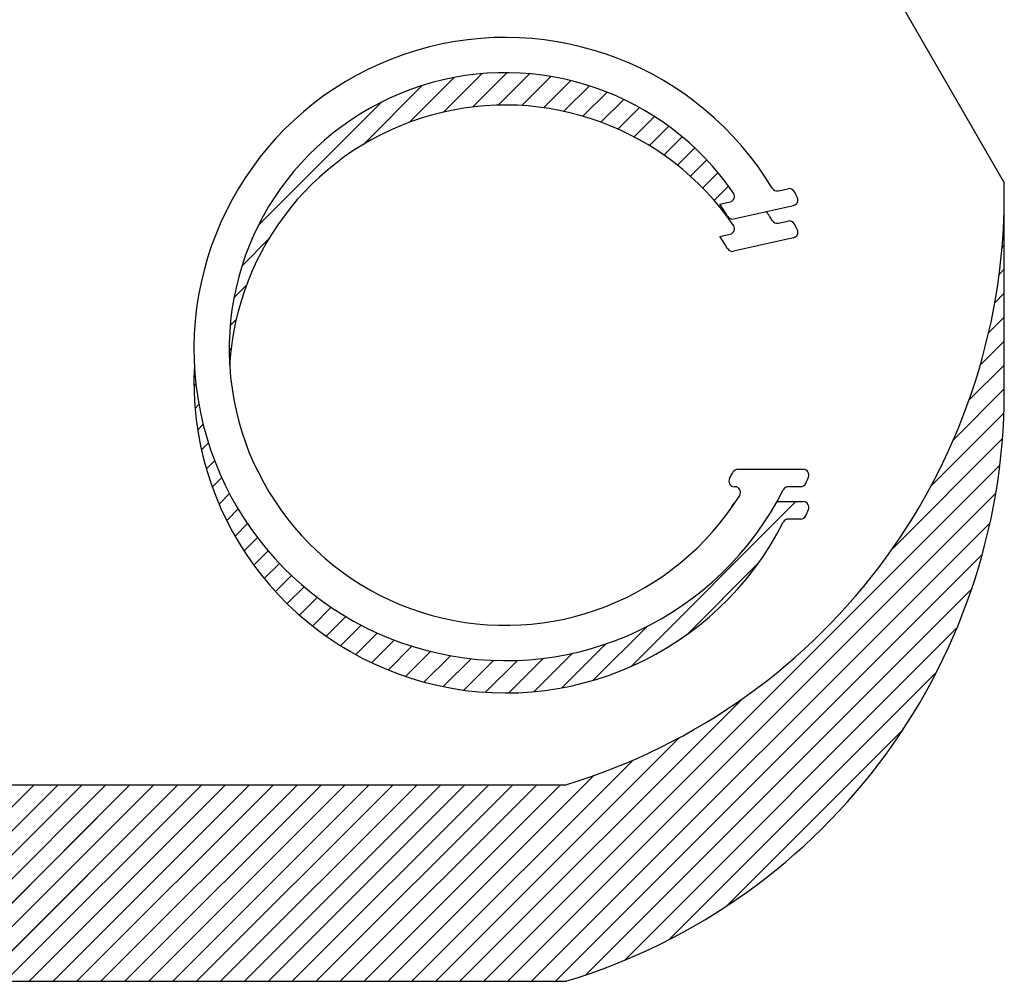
# Model space of a CAD drawing. Extents: x -65 to -29, y -70.1 to -47.
# Tile 50 of 57: x -33.685 to -33.369, y -69.384 to -69.076. Entities that reach past the tile are written whole.
import ezdxf

# ---------------------------------------------------------------- set-up
doc = ezdxf.new("R2010")
doc.units = 0
doc.header["$MEASUREMENT"] = 0
doc.layers.add('PLOTVIEW1', color=7, linetype='CONTINUOUS')

msp = doc.modelspace()

# ---------------------------------------------------------------- linework, layer by layer
at = {"layer": 'PLOTVIEW1', "color": 56, "linetype": 'CONTINUOUS'}
for p, q in [((-33.53052261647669, -68.84731220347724, 0.01968503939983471), (-33.3687382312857, -69.12797486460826, 0.0196850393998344)), ((-33.3687382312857, -69.19103694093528, 0.01968503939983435), (-33.3687382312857, -69.12797486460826, 0.0196850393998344)), ((-33.44121727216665, -69.13050940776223, 0.01968503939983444), (-33.43810317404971, -69.1298037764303, 0.01968503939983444)), ((-33.45998964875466, -69.13476308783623, 0.01968503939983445), (-33.45670056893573, -69.13401780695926, 0.01968503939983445)), ((-33.45555066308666, -69.13950977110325, 0.01968503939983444), (-33.43633333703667, -69.13515526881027, 0.01968503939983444)), ((-33.44121727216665, -69.14088465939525, 0.01968503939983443), (-33.43810317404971, -69.14017902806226, 0.01968503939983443)), ((-33.45998964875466, -69.14513833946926, 0.01968503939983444), (-33.45670056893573, -69.14439305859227, 0.01968503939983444)), ((-33.43633333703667, -69.14553052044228, 0.01968503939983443), (-33.45555066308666, -69.14988502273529, 0.01968503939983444)), ((-33.45418277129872, -69.21982762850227, 0.01968503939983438), (-33.43322381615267, -69.21982762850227, 0.01968503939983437)), ((-33.45514695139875, -69.22543792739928, 0.01968503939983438), (-33.45529539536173, -69.22543792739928, 0.01968503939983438)), ((-33.43408988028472, -69.22543792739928, 0.01968503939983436), (-33.43802063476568, -69.22543792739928, 0.01968503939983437)), ((-33.44164985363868, -69.23020288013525, 0.01968503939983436), (-33.43322381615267, -69.23020288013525, 0.01968503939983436)), ((-33.43408988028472, -69.2358131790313, 0.01968503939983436), (-33.43802063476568, -69.2358131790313, 0.01968503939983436)), ((-33.86823093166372, -69.32103289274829, 0.01968503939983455), (-33.50944142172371, -69.32103289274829, 0.01968503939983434)), ((-33.86823093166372, -69.3840949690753, 0.0196850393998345), (-33.50944142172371, -69.3840949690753, 0.01968503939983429))]:
    msp.add_line(p, q, dxfattribs=at)
at = {"layer": 'PLOTVIEW1', "color": 156, "linetype": 'CONTINUOUS'}
for p, q in [((-33.559607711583, -69.10850608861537, 0.01968503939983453), (-33.54524379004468, -69.09414216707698, 0.01968503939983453)), ((-33.55960771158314, -69.10850608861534, 0.01968503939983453), (-33.54524379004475, -69.09414216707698, 0.01968503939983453)), ((-33.55960771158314, -69.10850608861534, 0.01968503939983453), (-33.54524379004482, -69.09414216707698, 0.01968503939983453)), ((-33.559607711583, -69.10850608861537, 0.01968503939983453), (-33.54524379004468, -69.09414216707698, 0.01968503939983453)), ((-33.54865478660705, -69.10523138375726, 0.01968503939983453), (-33.53634816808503, -69.09292476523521, 0.01968503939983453)), ((-33.54865478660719, -69.10523138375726, 0.01968503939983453), (-33.53634816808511, -69.09292476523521, 0.01968503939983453)), ((-33.54865478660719, -69.10523138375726, 0.01968503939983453), (-33.53634816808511, -69.09292476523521, 0.01968503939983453)), ((-33.54865478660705, -69.10523138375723, 0.01968503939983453), (-33.53634816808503, -69.09292476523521, 0.01968503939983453)), ((-33.53935404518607, -69.10360886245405, 0.01968503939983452), (-33.5283484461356, -69.09260326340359, 0.01968503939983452)), ((-33.53935404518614, -69.10360886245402, 0.01968503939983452), (-33.52834844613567, -69.09260326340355, 0.01968503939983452)), ((-33.53935404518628, -69.10360886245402, 0.01968503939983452), (-33.52834844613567, -69.09260326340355, 0.01968503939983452)), ((-33.53935404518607, -69.1036088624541, 0.01968503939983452), (-33.5283484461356, -69.09260326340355, 0.01968503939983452)), ((-33.53107372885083, -69.10300676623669, 0.01968503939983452), (-33.52101128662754, -69.09294432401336, 0.01968503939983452)), ((-33.53107372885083, -69.10300676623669, 0.01968503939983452), (-33.52101128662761, -69.09294432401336, 0.01968503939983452)), ((-33.53107372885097, -69.10300676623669, 0.01968503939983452), (-33.52101128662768, -69.09294432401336, 0.01968503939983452)), ((-33.53107372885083, -69.10300676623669, 0.01968503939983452), (-33.52101128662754, -69.0929443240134, 0.01968503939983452)), ((-33.5235229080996, -69.10313416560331, 0.01968503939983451), (-33.51420020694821, -69.09381146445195, 0.01968503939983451)), ((-33.52352290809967, -69.10313416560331, 0.01968503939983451), (-33.51420020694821, -69.09381146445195, 0.01968503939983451)), ((-33.52352290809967, -69.10313416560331, 0.01968503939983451), (-33.51420020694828, -69.09381146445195, 0.01968503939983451)), ((-33.5235229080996, -69.10313416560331, 0.01968503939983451), (-33.51420020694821, -69.09381146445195, 0.01968503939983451)), ((-33.5743757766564, -69.11559593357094, 0.01968503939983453), (-33.55550169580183, -69.0967218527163, 0.01968503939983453)), ((-33.57437577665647, -69.11559593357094, 0.01968503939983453), (-33.55550169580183, -69.0967218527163, 0.01968503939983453)), ((-33.57437577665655, -69.11559593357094, 0.01968503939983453), (-33.5555016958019, -69.0967218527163, 0.01968503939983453)), ((-33.5743757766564, -69.11559593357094, 0.01968503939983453), (-33.55550169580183, -69.0967218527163, 0.01968503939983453)), ((-33.51653893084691, -69.10382840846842, 0.01968503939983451), (-33.50782753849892, -69.09511701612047, 0.01968503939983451)), ((-33.51653893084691, -69.10382840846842, 0.01968503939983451), (-33.50782753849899, -69.09511701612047, 0.01968503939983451)), ((-33.51653893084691, -69.10382840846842, 0.01968503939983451), (-33.50782753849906, -69.09511701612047, 0.01968503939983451)), ((-33.51653893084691, -69.10382840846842, 0.01968503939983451), (-33.50782753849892, -69.09511701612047, 0.01968503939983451)), ((-33.51002022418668, -69.10498792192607, 0.0196850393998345), (-33.50183342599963, -69.09680112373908, 0.01968503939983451)), ((-33.51002022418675, -69.10498792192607, 0.0196850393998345), (-33.50183342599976, -69.09680112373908, 0.01968503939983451)), ((-33.51002022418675, -69.10498792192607, 0.0196850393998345), (-33.50183342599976, -69.09680112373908, 0.01968503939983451)), ((-33.51002022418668, -69.10498792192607, 0.0196850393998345), (-33.50183342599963, -69.09680112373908, 0.01968503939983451)), ((-33.5038987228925, -69.10654464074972, 0.0196850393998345), (-33.49617530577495, -69.09882122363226, 0.0196850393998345)), ((-33.50389872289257, -69.10654464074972, 0.0196850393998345), (-33.4961753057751, -69.09882122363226, 0.0196850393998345)), ((-33.50389872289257, -69.10654464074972, 0.0196850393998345), (-33.4961753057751, -69.09882122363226, 0.0196850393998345)), ((-33.5038987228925, -69.10654464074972, 0.0196850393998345), (-33.49617530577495, -69.09882122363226, 0.0196850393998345)), ((-33.60809263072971, -69.14163456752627, 0.01968503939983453), (-33.5684024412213, -69.10194437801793, 0.01968503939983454)), ((-33.60809263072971, -69.14163456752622, 0.01968503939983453), (-33.56840244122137, -69.10194437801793, 0.01968503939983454)), ((-33.60809263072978, -69.14163456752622, 0.01968503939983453), (-33.56840244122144, -69.10194437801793, 0.01968503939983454)), ((-33.60809263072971, -69.14163456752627, 0.01968503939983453), (-33.5684024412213, -69.10194437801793, 0.01968503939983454)), ((-33.49812662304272, -69.10845076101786, 0.01968503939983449), (-33.49082211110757, -69.1011462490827, 0.01968503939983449)), ((-33.49812662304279, -69.10845076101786, 0.01968503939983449), (-33.49082211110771, -69.1011462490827, 0.01968503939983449)), ((-33.49812662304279, -69.10845076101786, 0.01968503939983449), (-33.49082211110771, -69.1011462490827, 0.01968503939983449)), ((-33.49812662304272, -69.10845076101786, 0.01968503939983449), (-33.49082211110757, -69.10114624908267, 0.01968503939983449)), ((-33.49266930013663, -69.11067165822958, 0.01968503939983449), (-33.48575085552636, -69.1037532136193, 0.01968503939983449)), ((-33.49266930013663, -69.11067165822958, 0.01968503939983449), (-33.48575085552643, -69.1037532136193, 0.01968503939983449)), ((-33.4926693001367, -69.11067165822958, 0.01968503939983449), (-33.4857508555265, -69.1037532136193, 0.01968503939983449)), ((-33.49266930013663, -69.11067165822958, 0.01968503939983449), (-33.48575085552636, -69.1037532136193, 0.01968503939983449)), ((-33.48750122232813, -69.11318180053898, 0.01968503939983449), (-33.48094451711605, -69.10662509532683, 0.01968503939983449)), ((-33.48750122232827, -69.11318180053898, 0.01968503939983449), (-33.48094451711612, -69.10662509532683, 0.01968503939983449)), ((-33.48750122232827, -69.11318180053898, 0.01968503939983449), (-33.48094451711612, -69.10662509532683, 0.01968503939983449)), ((-33.48750122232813, -69.11318180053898, 0.01968503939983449), (-33.48094451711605, -69.10662509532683, 0.01968503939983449)), ((-33.48260345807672, -69.11596225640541, 0.01968503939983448), (-33.47639068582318, -69.10974948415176, 0.01968503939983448)), ((-33.48260345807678, -69.11596225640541, 0.01968503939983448), (-33.47639068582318, -69.10974948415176, 0.01968503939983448)), ((-33.48260345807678, -69.11596225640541, 0.01968503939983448), (-33.47639068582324, -69.10974948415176, 0.01968503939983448)), ((-33.48260345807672, -69.11596225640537, 0.01968503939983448), (-33.47639068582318, -69.10974948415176, 0.01968503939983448)), ((-33.47796209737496, -69.11899911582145, 0.01968503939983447), (-33.47208068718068, -69.11311770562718, 0.01968503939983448)), ((-33.47796209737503, -69.11899911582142, 0.01968503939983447), (-33.47208068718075, -69.11311770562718, 0.01968503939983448)), ((-33.47796209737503, -69.11899911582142, 0.01968503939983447), (-33.47208068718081, -69.11311770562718, 0.01968503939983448)), ((-33.47796209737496, -69.11899911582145, 0.01968503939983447), (-33.47208068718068, -69.11311770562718, 0.01968503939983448)), ((-33.47356723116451, -69.12228246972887, 0.01968503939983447), (-33.46800902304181, -69.11672426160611, 0.01968503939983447)), ((-33.47356723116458, -69.12228246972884, 0.01968503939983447), (-33.46800902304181, -69.11672426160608, 0.01968503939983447)), ((-33.47356723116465, -69.12228246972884, 0.01968503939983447), (-33.46800902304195, -69.11672426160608, 0.01968503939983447)), ((-33.47356723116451, -69.12228246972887, 0.01968503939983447), (-33.46800902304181, -69.11672426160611, 0.01968503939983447)), ((-33.46941229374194, -69.12580575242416, 0.01968503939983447), (-33.4641730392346, -69.12056649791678, 0.01968503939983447)), ((-33.46941229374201, -69.12580575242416, 0.01968503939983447), (-33.4641730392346, -69.12056649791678, 0.01968503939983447)), ((-33.46941229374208, -69.12580575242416, 0.01968503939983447), (-33.46417303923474, -69.12056649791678, 0.01968503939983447)), ((-33.46941229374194, -69.12580575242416, 0.01968503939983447), (-33.4641730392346, -69.12056649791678, 0.01968503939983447)), ((-33.465493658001, -69.1295653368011, 0.01968503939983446), (-33.4605727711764, -69.12464444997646, 0.01968503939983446)), ((-33.46549365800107, -69.12956533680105, 0.01968503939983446), (-33.4605727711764, -69.12464444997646, 0.01968503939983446)), ((-33.46549365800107, -69.12956533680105, 0.01968503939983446), (-33.46057277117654, -69.12464444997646, 0.01968503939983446)), ((-33.465493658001, -69.12956533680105, 0.01968503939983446), (-33.4605727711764, -69.12464444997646, 0.01968503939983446)), ((-33.46181042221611, -69.13356032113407, 0.01968503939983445), (-33.45721094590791, -69.1289608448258, 0.01968503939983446)), ((-33.46181042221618, -69.13356032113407, 0.01968503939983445), (-33.45721094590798, -69.1289608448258, 0.01968503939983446)), ((-33.46181042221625, -69.13356032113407, 0.01968503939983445), (-33.45721094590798, -69.1289608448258, 0.01968503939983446)), ((-33.46181042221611, -69.13356032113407, 0.01968503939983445), (-33.45721094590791, -69.1289608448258, 0.01968503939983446)), ((-33.36890264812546, -69.14046940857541, 0.01968503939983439), (-33.368738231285, -69.14030499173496, 0.01968503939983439)), ((-33.3689026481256, -69.14046940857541, 0.01968503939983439), (-33.368738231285, -69.14030499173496, 0.01968503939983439)), ((-33.3689026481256, -69.14046940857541, 0.01968503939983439), (-33.36873823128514, -69.14030499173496, 0.01968503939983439)), ((-33.36890264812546, -69.14046940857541, 0.01968503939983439), (-33.368738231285, -69.14030499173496, 0.01968503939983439)), ((-33.61331515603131, -69.15453531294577, 0.01968503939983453), (-33.60481632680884, -69.14603648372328, 0.01968503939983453)), ((-33.61331515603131, -69.15453531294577, 0.01968503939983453), (-33.60481632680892, -69.14603648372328, 0.01968503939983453)), ((-33.61331515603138, -69.15453531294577, 0.01968503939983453), (-33.60481632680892, -69.14603648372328, 0.01968503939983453)), ((-33.61331515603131, -69.15453531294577, 0.01968503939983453), (-33.60481632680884, -69.14603648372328, 0.01968503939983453)), ((-33.36944218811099, -69.14868716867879, 0.01968503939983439), (-33.368738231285, -69.14798321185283, 0.01968503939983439)), ((-33.36944218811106, -69.14868716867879, 0.01968503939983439), (-33.368738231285, -69.14798321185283, 0.01968503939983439)), ((-33.36944218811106, -69.14868716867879, 0.01968503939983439), (-33.36873823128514, -69.14798321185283, 0.01968503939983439)), ((-33.36944218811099, -69.14868716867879, 0.01968503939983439), (-33.368738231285, -69.14798321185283, 0.01968503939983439)), ((-33.37037865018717, -69.15730185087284, 0.01968503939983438), (-33.368738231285, -69.15566143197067, 0.01968503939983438)), ((-33.37037865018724, -69.15730185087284, 0.01968503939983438), (-33.368738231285, -69.15566143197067, 0.01968503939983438)), ((-33.37037865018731, -69.15730185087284, 0.01968503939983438), (-33.36873823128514, -69.15566143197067, 0.01968503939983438)), ((-33.37037865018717, -69.15730185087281, 0.01968503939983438), (-33.368738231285, -69.15566143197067, 0.01968503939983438)), ((-33.61589484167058, -69.16479321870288, 0.01968503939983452), (-33.61190617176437, -69.16080454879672, 0.01968503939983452)), ((-33.61589484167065, -69.16479321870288, 0.01968503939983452), (-33.61190617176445, -69.16080454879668, 0.01968503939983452)), ((-33.61589484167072, -69.16479321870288, 0.01968503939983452), (-33.61190617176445, -69.16080454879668, 0.01968503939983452)), ((-33.61589484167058, -69.16479321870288, 0.01968503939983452), (-33.61190617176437, -69.16080454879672, 0.01968503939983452)), ((-33.3717830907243, -69.16638451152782, 0.01968503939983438), (-33.368738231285, -69.16333965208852, 0.01968503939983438)), ((-33.37178309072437, -69.16638451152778, 0.01968503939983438), (-33.368738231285, -69.16333965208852, 0.01968503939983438)), ((-33.37178309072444, -69.16638451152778, 0.01968503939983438), (-33.36873823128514, -69.16333965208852, 0.01968503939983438)), ((-33.3717830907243, -69.16638451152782, 0.01968503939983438), (-33.368738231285, -69.16333965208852, 0.01968503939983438)), ((-33.61711224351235, -69.17368884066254, 0.01968503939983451), (-33.61518087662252, -69.17175747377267, 0.01968503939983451)), ((-33.61711224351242, -69.17368884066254, 0.01968503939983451), (-33.61518087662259, -69.17175747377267, 0.01968503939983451)), ((-33.61711224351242, -69.17368884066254, 0.01968503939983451), (-33.61518087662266, -69.17175747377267, 0.01968503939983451)), ((-33.61711224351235, -69.17368884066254, 0.01968503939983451), (-33.61518087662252, -69.17175747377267, 0.01968503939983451)), ((-33.37375467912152, -69.17603432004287, 0.01968503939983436), (-33.368738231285, -69.17101787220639, 0.01968503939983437)), ((-33.37375467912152, -69.17603432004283, 0.01968503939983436), (-33.368738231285, -69.17101787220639, 0.01968503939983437)), ((-33.37375467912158, -69.17603432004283, 0.01968503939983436), (-33.36873823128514, -69.17101787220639, 0.01968503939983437)), ((-33.37375467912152, -69.17603432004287, 0.01968503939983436), (-33.368738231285, -69.17101787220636, 0.01968503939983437)), ((-33.37643938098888, -69.18639724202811, 0.01968503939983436), (-33.368738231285, -69.17869609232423, 0.01968503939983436)), ((-33.37643938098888, -69.18639724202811, 0.01968503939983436), (-33.368738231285, -69.17869609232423, 0.01968503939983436)), ((-33.37643938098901, -69.18639724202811, 0.01968503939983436), (-33.368738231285, -69.1786960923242, 0.01968503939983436)), ((-33.37643938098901, -69.18639724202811, 0.01968503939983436), (-33.36873823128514, -69.1786960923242, 0.01968503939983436)), ((-33.61743374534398, -69.18168856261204, 0.01968503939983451), (-33.61680339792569, -69.18105821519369, 0.01968503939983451)), ((-33.61743374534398, -69.18168856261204, 0.01968503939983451), (-33.61680339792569, -69.18105821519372, 0.01968503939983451)), ((-33.61743374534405, -69.18168856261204, 0.01968503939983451), (-33.61680339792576, -69.18105821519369, 0.01968503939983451)), ((-33.61743374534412, -69.18168856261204, 0.01968503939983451), (-33.61680339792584, -69.18105821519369, 0.01968503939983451)), ((-33.38006862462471, -69.19770470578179, 0.01968503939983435), (-33.368738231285, -69.18637431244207, 0.01968503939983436)), ((-33.38006862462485, -69.19770470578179, 0.01968503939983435), (-33.368738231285, -69.18637431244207, 0.01968503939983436)), ((-33.38006862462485, -69.19770470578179, 0.01968503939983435), (-33.36873823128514, -69.18637431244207, 0.01968503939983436)), ((-33.38006862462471, -69.19770470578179, 0.01968503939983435), (-33.368738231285, -69.18637431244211, 0.01968503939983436)), ((-33.62873653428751, -69.19299135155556, 0.01968503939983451), (-33.62812388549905, -69.19237870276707, 0.01968503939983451)), ((-33.62873653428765, -69.19299135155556, 0.01968503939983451), (-33.62812388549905, -69.19237870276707, 0.01968503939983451)), ((-33.62873653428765, -69.19299135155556, 0.01968503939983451), (-33.62812388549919, -69.19237870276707, 0.01968503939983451)), ((-33.62873653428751, -69.19299135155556, 0.01968503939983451), (-33.62812388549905, -69.19237870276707, 0.01968503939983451)), ((-33.38505275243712, -69.210367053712, 0.01968503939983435), (-33.36870574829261, -69.19402004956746, 0.01968503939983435)), ((-33.38505275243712, -69.210367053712, 0.01968503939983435), (-33.36870574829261, -69.19402004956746, 0.01968503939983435)), ((-33.38505275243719, -69.210367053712, 0.01968503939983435), (-33.36870574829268, -69.19402004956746, 0.01968503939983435)), ((-33.38505275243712, -69.210367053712, 0.01968503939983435), (-33.36870574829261, -69.19402004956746, 0.01968503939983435)), ((-33.62836822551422, -69.20030126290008, 0.0196850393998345), (-33.62714262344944, -69.1990756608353, 0.0196850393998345)), ((-33.62836822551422, -69.20030126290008, 0.0196850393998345), (-33.62714262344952, -69.1990756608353, 0.0196850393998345)), ((-33.62836822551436, -69.20030126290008, 0.0196850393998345), (-33.62714262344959, -69.1990756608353, 0.0196850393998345)), ((-33.62836822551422, -69.20030126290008, 0.0196850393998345), (-33.62714262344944, -69.1990756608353, 0.0196850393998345)), ((-33.39227185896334, -69.2252643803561, 0.01968503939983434), (-33.36883366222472, -69.20182618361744, 0.01968503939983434)), ((-33.39227185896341, -69.22526438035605, 0.01968503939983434), (-33.36883366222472, -69.20182618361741, 0.01968503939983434)), ((-33.39227185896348, -69.22526438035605, 0.01968503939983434), (-33.36883366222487, -69.20182618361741, 0.01968503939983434)), ((-33.39227185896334, -69.2252643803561, 0.01968503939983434), (-33.36883366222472, -69.20182618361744, 0.01968503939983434)), ((-33.62753299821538, -69.20714425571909, 0.01968503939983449), (-33.62578436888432, -69.2053956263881, 0.01968503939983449)), ((-33.62753299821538, -69.20714425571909, 0.01968503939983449), (-33.62578436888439, -69.20539562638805, 0.01968503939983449)), ((-33.62753299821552, -69.20714425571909, 0.01968503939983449), (-33.62578436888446, -69.20539562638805, 0.01968503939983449)), ((-33.62753299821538, -69.20714425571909, 0.01968503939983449), (-33.62578436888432, -69.2053956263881, 0.01968503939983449)), ((-33.62630132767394, -69.21359080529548, 0.01968503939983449), (-33.6240938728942, -69.2113833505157, 0.01968503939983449)), ((-33.62630132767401, -69.21359080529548, 0.01968503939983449), (-33.6240938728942, -69.21138335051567, 0.01968503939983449)), ((-33.62630132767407, -69.21359080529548, 0.01968503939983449), (-33.62409387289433, -69.21138335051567, 0.01968503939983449)), ((-33.62630132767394, -69.21359080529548, 0.01968503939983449), (-33.6240938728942, -69.2113833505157, 0.01968503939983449)), ((-33.40462604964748, -69.24529679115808, 0.01968503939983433), (-33.36929594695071, -69.20996668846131, 0.01968503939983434)), ((-33.40462604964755, -69.24529679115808, 0.01968503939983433), (-33.36929594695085, -69.20996668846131, 0.01968503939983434)), ((-33.4046260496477, -69.24529679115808, 0.01968503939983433), (-33.36929594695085, -69.20996668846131, 0.01968503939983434)), ((-33.40462604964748, -69.24529679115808, 0.01968503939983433), (-33.36929594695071, -69.20996668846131, 0.01968503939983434)), ((-33.62472325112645, -69.21969094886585, 0.01968503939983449), (-33.62210431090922, -69.21707200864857, 0.01968503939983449)), ((-33.62472325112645, -69.21969094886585, 0.01968503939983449), (-33.62210431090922, -69.21707200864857, 0.01968503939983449)), ((-33.62472325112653, -69.21969094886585, 0.01968503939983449), (-33.62210431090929, -69.21707200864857, 0.01968503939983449)), ((-33.62472325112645, -69.21969094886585, 0.01968503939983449), (-33.62210431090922, -69.21707200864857, 0.01968503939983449)), ((-33.5357460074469, -69.38409496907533, 0.01968503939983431), (-33.37014259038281, -69.21849155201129, 0.01968503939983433)), ((-33.5357460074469, -69.3840949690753, 0.01968503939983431), (-33.37014259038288, -69.21849155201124, 0.01968503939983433)), ((-33.53574600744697, -69.3840949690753, 0.01968503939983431), (-33.37014259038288, -69.21849155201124, 0.01968503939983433)), ((-33.5357460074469, -69.38409496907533, 0.01968503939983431), (-33.37014259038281, -69.21849155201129, 0.01968503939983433)), ((-33.62283552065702, -69.22548143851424, 0.01968503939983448), (-33.61984077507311, -69.22248669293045, 0.01968503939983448)), ((-33.62283552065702, -69.22548143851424, 0.01968503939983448), (-33.61984077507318, -69.22248669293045, 0.01968503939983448)), ((-33.62283552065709, -69.22548143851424, 0.01968503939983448), (-33.61984077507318, -69.22248669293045, 0.01968503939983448)), ((-33.62283552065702, -69.22548143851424, 0.01968503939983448), (-33.61984077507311, -69.22248669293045, 0.01968503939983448)), ((-33.52806778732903, -69.38409496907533, 0.0196850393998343), (-33.37144014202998, -69.22746732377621, 0.01968503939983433)), ((-33.52806778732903, -69.3840949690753, 0.0196850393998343), (-33.37144014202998, -69.22746732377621, 0.01968503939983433)), ((-33.52806778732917, -69.3840949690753, 0.0196850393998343), (-33.37144014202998, -69.22746732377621, 0.01968503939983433)), ((-33.52806778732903, -69.38409496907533, 0.0196850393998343), (-33.37144014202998, -69.22746732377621, 0.01968503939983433)), ((-33.62066576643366, -69.23098990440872, 0.01968503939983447), (-33.6173224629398, -69.22764660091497, 0.01968503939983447)), ((-33.62066576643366, -69.23098990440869, 0.01968503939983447), (-33.6173224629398, -69.22764660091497, 0.01968503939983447)), ((-33.62066576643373, -69.23098990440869, 0.01968503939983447), (-33.61732246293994, -69.22764660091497, 0.01968503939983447)), ((-33.62066576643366, -69.23098990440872, 0.01968503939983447), (-33.6173224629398, -69.22764660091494, 0.01968503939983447)), ((-33.48848418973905, -69.2830856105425, 0.01968503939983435), (-33.4356014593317, -69.23020288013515, 0.01968503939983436)), ((-33.48848418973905, -69.28308561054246, 0.01968503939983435), (-33.4356014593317, -69.23020288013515, 0.01968503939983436)), ((-33.48848418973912, -69.28308561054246, 0.01968503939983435), (-33.43560145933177, -69.23020288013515, 0.01968503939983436)), ((-33.48848418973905, -69.2830856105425, 0.01968503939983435), (-33.4356014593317, -69.23020288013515, 0.01968503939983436)), ((-33.61823506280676, -69.2362374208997, 0.01968503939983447), (-33.61456410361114, -69.23256646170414, 0.01968503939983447)), ((-33.61823506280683, -69.2362374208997, 0.01968503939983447), (-33.6145641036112, -69.23256646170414, 0.01968503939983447)), ((-33.6182350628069, -69.2362374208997, 0.01968503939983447), (-33.61456410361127, -69.23256646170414, 0.01968503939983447)), ((-33.61823506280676, -69.2362374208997, 0.01968503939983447), (-33.61456410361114, -69.23256646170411, 0.01968503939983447)), ((-33.43339468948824, -69.2356743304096, 0.01968503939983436), (-33.43241771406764, -69.234697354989, 0.01968503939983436)), ((-33.4333946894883, -69.2356743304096, 0.01968503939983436), (-33.43241771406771, -69.234697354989, 0.01968503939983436)), ((-33.4333946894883, -69.2356743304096, 0.01968503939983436), (-33.43241771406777, -69.234697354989, 0.01968503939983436)), ((-33.43339468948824, -69.2356743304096, 0.01968503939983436), (-33.43241771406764, -69.23469735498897, 0.01968503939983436)), ((-33.61555957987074, -69.24124015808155, 0.01968503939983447), (-33.61157691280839, -69.23725749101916, 0.01968503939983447)), ((-33.61555957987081, -69.24124015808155, 0.01968503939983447), (-33.61157691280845, -69.23725749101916, 0.01968503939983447)), ((-33.61555957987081, -69.24124015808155, 0.01968503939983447), (-33.61157691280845, -69.23725749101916, 0.01968503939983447)), ((-33.61555957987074, -69.24124015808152, 0.01968503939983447), (-33.61157691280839, -69.23725749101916, 0.01968503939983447)), ((-33.52038956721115, -69.38409496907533, 0.0196850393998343), (-33.37328060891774, -69.23698601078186, 0.01968503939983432)), ((-33.52038956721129, -69.3840949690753, 0.0196850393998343), (-33.37328060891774, -69.23698601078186, 0.01968503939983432)), ((-33.52038956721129, -69.3840949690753, 0.0196850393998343), (-33.37328060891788, -69.23698601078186, 0.01968503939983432)), ((-33.52038956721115, -69.38409496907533, 0.0196850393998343), (-33.37328060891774, -69.23698601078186, 0.01968503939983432)), ((-33.61265168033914, -69.2460104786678, 0.01968503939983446), (-33.60836924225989, -69.24172804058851, 0.01968503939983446)), ((-33.61265168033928, -69.2460104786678, 0.01968503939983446), (-33.60836924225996, -69.24172804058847, 0.01968503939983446)), ((-33.61265168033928, -69.2460104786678, 0.01968503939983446), (-33.60836924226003, -69.24172804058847, 0.01968503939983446)), ((-33.61265168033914, -69.2460104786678, 0.01968503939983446), (-33.60836924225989, -69.24172804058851, 0.01968503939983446)), ((-33.60952066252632, -69.25055768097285, 0.01968503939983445), (-33.60494702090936, -69.24598403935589, 0.01968503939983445)), ((-33.60952066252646, -69.25055768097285, 0.01968503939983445), (-33.60494702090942, -69.24598403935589, 0.01968503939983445)), ((-33.60952066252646, -69.25055768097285, 0.01968503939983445), (-33.60494702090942, -69.24598403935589, 0.01968503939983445)), ((-33.60952066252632, -69.25055768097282, 0.01968503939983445), (-33.60494702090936, -69.24598403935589, 0.01968503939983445)), ((-33.51271134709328, -69.38409496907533, 0.01968503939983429), (-33.37579769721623, -69.24718131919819, 0.01968503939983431)), ((-33.51271134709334, -69.3840949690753, 0.01968503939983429), (-33.37579769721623, -69.24718131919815, 0.01968503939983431)), ((-33.51271134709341, -69.3840949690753, 0.01968503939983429), (-33.37579769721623, -69.24718131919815, 0.01968503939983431)), ((-33.51271134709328, -69.38409496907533, 0.01968503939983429), (-33.37579769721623, -69.24718131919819, 0.01968503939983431)), ((-33.60617326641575, -69.25488850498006, 0.01968503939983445), (-33.60131404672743, -69.2500292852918, 0.01968503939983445)), ((-33.60617326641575, -69.25488850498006, 0.01968503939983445), (-33.6013140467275, -69.2500292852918, 0.01968503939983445)), ((-33.60617326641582, -69.25488850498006, 0.01968503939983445), (-33.60131404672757, -69.2500292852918, 0.01968503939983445)), ((-33.60617326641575, -69.25488850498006, 0.01968503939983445), (-33.60131404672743, -69.25002928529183, 0.01968503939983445)), ((-33.4706266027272, -69.27290624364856, 0.01968503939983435), (-33.44750601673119, -69.24978565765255, 0.01968503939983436)), ((-33.47062660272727, -69.27290624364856, 0.01968503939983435), (-33.44750601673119, -69.24978565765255, 0.01968503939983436)), ((-33.47062660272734, -69.27290624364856, 0.01968503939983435), (-33.44750601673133, -69.24978565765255, 0.01968503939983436)), ((-33.4706266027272, -69.27290624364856, 0.01968503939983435), (-33.44750601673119, -69.24978565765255, 0.01968503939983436)), ((-33.6026140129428, -69.25900747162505, 0.01968503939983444), (-33.59747216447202, -69.25386562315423, 0.01968503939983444)), ((-33.60261401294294, -69.25900747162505, 0.01968503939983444), (-33.59747216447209, -69.25386562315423, 0.01968503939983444)), ((-33.60261401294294, -69.25900747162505, 0.01968503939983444), (-33.59747216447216, -69.25386562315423, 0.01968503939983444)), ((-33.6026140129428, -69.25900747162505, 0.01968503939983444), (-33.59747216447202, -69.2538656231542, 0.01968503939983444)), ((-33.59884541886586, -69.2629170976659, 0.01968503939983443), (-33.59342134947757, -69.25749302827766, 0.01968503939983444)), ((-33.59884541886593, -69.26291709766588, 0.01968503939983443), (-33.59342134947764, -69.25749302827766, 0.01968503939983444)), ((-33.598845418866, -69.26291709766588, 0.01968503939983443), (-33.59342134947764, -69.25749302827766, 0.01968503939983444)), ((-33.59884541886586, -69.2629170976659, 0.01968503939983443), (-33.59342134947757, -69.25749302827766, 0.01968503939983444)), ((-33.50295577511, -69.38201761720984, 0.01968503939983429), (-33.3791995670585, -69.25826140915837, 0.01968503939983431)), ((-33.50295577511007, -69.38201761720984, 0.01968503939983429), (-33.37919956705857, -69.25826140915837, 0.01968503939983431)), ((-33.50295577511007, -69.38201761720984, 0.01968503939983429), (-33.37919956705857, -69.25826140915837, 0.01968503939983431)), ((-33.50295577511, -69.38201761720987, 0.01968503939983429), (-33.3791995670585, -69.25826140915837, 0.01968503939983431)), ((-33.59486811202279, -69.26661801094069, 0.01968503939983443), (-33.58915970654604, -69.26090960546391, 0.01968503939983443)), ((-33.59486811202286, -69.26661801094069, 0.01968503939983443), (-33.58915970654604, -69.26090960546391, 0.01968503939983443)), ((-33.59486811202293, -69.26661801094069, 0.01968503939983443), (-33.58915970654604, -69.26090960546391, 0.01968503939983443)), ((-33.59486811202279, -69.26661801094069, 0.01968503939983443), (-33.58915970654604, -69.26090960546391, 0.01968503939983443)), ((-33.59068085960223, -69.27010897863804, 0.01968503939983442), (-33.5846833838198, -69.26411150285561, 0.01968503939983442)), ((-33.5906808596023, -69.27010897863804, 0.01968503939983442), (-33.5846833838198, -69.26411150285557, 0.01968503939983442)), ((-33.59068085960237, -69.27010897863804, 0.01968503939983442), (-33.58468338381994, -69.26411150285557, 0.01968503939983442)), ((-33.59068085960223, -69.27010897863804, 0.01968503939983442), (-33.5846833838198, -69.26411150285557, 0.01968503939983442)), ((-33.58628051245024, -69.27338685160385, 0.01968503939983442), (-33.57998639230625, -69.26709273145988, 0.01968503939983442)), ((-33.58628051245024, -69.27338685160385, 0.01968503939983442), (-33.57998639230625, -69.26709273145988, 0.01968503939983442)), ((-33.58628051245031, -69.27338685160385, 0.01968503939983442), (-33.57998639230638, -69.26709273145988, 0.01968503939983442)), ((-33.58628051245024, -69.27338685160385, 0.01968503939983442), (-33.57998639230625, -69.26709273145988, 0.01968503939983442)), ((-33.5816618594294, -69.27644641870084, 0.01968503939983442), (-33.57506031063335, -69.2698448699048, 0.01968503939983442)), ((-33.58166185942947, -69.27644641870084, 0.01968503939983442), (-33.57506031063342, -69.26984486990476, 0.01968503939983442)), ((-33.58166185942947, -69.27644641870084, 0.01968503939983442), (-33.57506031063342, -69.26984486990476, 0.01968503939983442)), ((-33.5816618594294, -69.27644641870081, 0.01968503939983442), (-33.57506031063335, -69.2698448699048, 0.01968503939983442)), ((-33.50058871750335, -69.28751191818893, 0.01968503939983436), (-33.48334579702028, -69.27026899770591, 0.01968503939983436)), ((-33.50058871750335, -69.28751191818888, 0.01968503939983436), (-33.48334579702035, -69.27026899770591, 0.01968503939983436)), ((-33.50058871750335, -69.28751191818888, 0.01968503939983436), (-33.48334579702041, -69.27026899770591, 0.01968503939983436)), ((-33.50058871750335, -69.28751191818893, 0.01968503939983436), (-33.48334579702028, -69.27026899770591, 0.01968503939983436)), ((-33.49063213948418, -69.37737220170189, 0.01968503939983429), (-33.38384498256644, -69.27058504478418, 0.0196850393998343)), ((-33.49063213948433, -69.37737220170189, 0.01968503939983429), (-33.38384498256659, -69.27058504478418, 0.0196850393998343)), ((-33.49063213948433, -69.37737220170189, 0.01968503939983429), (-33.38384498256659, -69.27058504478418, 0.0196850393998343)), ((-33.49063213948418, -69.37737220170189, 0.01968503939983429), (-33.38384498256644, -69.27058504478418, 0.0196850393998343)), ((-33.57681737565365, -69.27928015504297, 0.01968503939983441), (-33.5698938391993, -69.27235661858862, 0.01968503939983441)), ((-33.57681737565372, -69.27928015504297, 0.01968503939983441), (-33.56989383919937, -69.27235661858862, 0.01968503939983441)), ((-33.57681737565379, -69.27928015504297, 0.01968503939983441), (-33.56989383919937, -69.27235661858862, 0.01968503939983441)), ((-33.57681737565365, -69.27928015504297, 0.01968503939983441), (-33.5698938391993, -69.27235661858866, 0.01968503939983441)), ((-33.57173683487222, -69.28187783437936, 0.0196850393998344), (-33.56447214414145, -69.27461314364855, 0.0196850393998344)), ((-33.57173683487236, -69.28187783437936, 0.0196850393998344), (-33.56447214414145, -69.27461314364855, 0.0196850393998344)), ((-33.57173683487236, -69.28187783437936, 0.0196850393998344), (-33.56447214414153, -69.27461314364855, 0.0196850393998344)), ((-33.57173683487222, -69.28187783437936, 0.0196850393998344), (-33.56447214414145, -69.27461314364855, 0.0196850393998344)), ((-33.56640673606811, -69.28422595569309, 0.0196850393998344), (-33.55877589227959, -69.2765951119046, 0.0196850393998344)), ((-33.56640673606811, -69.28422595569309, 0.0196850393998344), (-33.55877589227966, -69.2765951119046, 0.0196850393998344)), ((-33.56640673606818, -69.28422595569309, 0.0196850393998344), (-33.55877589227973, -69.2765951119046, 0.0196850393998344)), ((-33.56640673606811, -69.28422595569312, 0.0196850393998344), (-33.55877589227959, -69.2765951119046, 0.0196850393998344)), ((-33.51067237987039, -69.28991736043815, 0.01968503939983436), (-33.49664126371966, -69.27588624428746, 0.01968503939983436)), ((-33.51067237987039, -69.28991736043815, 0.01968503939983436), (-33.49664126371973, -69.27588624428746, 0.01968503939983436)), ((-33.51067237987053, -69.28991736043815, 0.01968503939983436), (-33.4966412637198, -69.27588624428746, 0.01968503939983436)), ((-33.51067237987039, -69.28991736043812, 0.01968503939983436), (-33.49664126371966, -69.27588624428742, 0.01968503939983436)), ((-33.56080946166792, -69.28630690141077, 0.0196850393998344), (-33.55277980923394, -69.27827724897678, 0.0196850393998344)), ((-33.56080946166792, -69.28630690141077, 0.0196850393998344), (-33.55277980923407, -69.27827724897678, 0.0196850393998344)), ((-33.56080946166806, -69.28630690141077, 0.0196850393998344), (-33.55277980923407, -69.27827724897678, 0.0196850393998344)), ((-33.56080946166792, -69.28630690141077, 0.0196850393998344), (-33.55277980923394, -69.27827724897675, 0.0196850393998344)), ((-33.55492202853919, -69.28809768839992, 0.01968503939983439), (-33.54645046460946, -69.27962612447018, 0.01968503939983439)), ((-33.55492202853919, -69.28809768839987, 0.01968503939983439), (-33.54645046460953, -69.27962612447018, 0.01968503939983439)), ((-33.55492202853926, -69.28809768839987, 0.01968503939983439), (-33.54645046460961, -69.27962612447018, 0.01968503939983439)), ((-33.55492202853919, -69.28809768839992, 0.01968503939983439), (-33.54645046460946, -69.27962612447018, 0.01968503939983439)), ((-33.54871419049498, -69.28956807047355, 0.01968503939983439), (-33.5397427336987, -69.28059661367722, 0.01968503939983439)), ((-33.54871419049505, -69.28956807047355, 0.01968503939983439), (-33.53974273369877, -69.28059661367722, 0.01968503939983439)), ((-33.54871419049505, -69.28956807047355, 0.01968503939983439), (-33.53974273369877, -69.28059661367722, 0.01968503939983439)), ((-33.54871419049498, -69.28956807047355, 0.01968503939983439), (-33.5397427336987, -69.28059661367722, 0.01968503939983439)), ((-33.54214545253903, -69.29067755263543, 0.01968503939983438), (-33.53259384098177, -69.2811259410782, 0.01968503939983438)), ((-33.5421454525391, -69.2906775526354, 0.01968503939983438), (-33.53259384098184, -69.2811259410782, 0.01968503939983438)), ((-33.54214545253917, -69.2906775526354, 0.01968503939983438), (-33.53259384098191, -69.2811259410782, 0.01968503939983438)), ((-33.54214545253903, -69.29067755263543, 0.01968503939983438), (-33.53259384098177, -69.2811259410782, 0.01968503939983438)), ((-33.53516014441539, -69.29137046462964, 0.01968503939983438), (-33.5249126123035, -69.2811229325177, 0.01968503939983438)), ((-33.53516014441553, -69.29137046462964, 0.01968503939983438), (-33.52491261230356, -69.2811229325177, 0.01968503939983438)), ((-33.53516014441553, -69.29137046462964, 0.01968503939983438), (-33.52491261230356, -69.2811229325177, 0.01968503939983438)), ((-33.53516014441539, -69.29137046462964, 0.01968503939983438), (-33.5249126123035, -69.2811229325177, 0.01968503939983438)), ((-33.52767876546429, -69.2915673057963, 0.01968503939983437), (-33.51655816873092, -69.28044670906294, 0.01968503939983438)), ((-33.52767876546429, -69.29156730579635, 0.01968503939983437), (-33.51655816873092, -69.28044670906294, 0.01968503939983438)), ((-33.52767876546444, -69.29156730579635, 0.01968503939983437), (-33.516558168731, -69.28044670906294, 0.01968503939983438)), ((-33.52767876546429, -69.29156730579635, 0.01968503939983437), (-33.51655816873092, -69.28044670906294, 0.01968503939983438)), ((-33.51958144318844, -69.29114820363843, 0.01968503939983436), (-33.50729163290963, -69.27885839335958, 0.01968503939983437)), ((-33.51958144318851, -69.2911482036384, 0.01968503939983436), (-33.50729163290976, -69.27885839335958, 0.01968503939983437)), ((-33.51958144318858, -69.2911482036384, 0.01968503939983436), (-33.50729163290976, -69.27885839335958, 0.01968503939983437)), ((-33.51958144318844, -69.29114820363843, 0.01968503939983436), (-33.50729163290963, -69.27885839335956, 0.01968503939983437)), ((-33.4763339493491, -69.37075223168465, 0.01968503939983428), (-33.39046495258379, -69.28488323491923, 0.01968503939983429)), ((-33.47633394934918, -69.37075223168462, 0.01968503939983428), (-33.39046495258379, -69.28488323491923, 0.01968503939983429)), ((-33.47633394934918, -69.37075223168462, 0.01968503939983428), (-33.39046495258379, -69.28488323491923, 0.01968503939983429)), ((-33.4763339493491, -69.37075223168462, 0.01968503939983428), (-33.39046495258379, -69.28488323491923, 0.01968503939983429)), ((-33.54342422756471, -69.38409496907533, 0.01968503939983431), (-33.45285831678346, -69.29352905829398, 0.01968503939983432)), ((-33.54342422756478, -69.3840949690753, 0.01968503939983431), (-33.45285831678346, -69.29352905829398, 0.01968503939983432)), ((-33.54342422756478, -69.3840949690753, 0.01968503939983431), (-33.45285831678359, -69.29352905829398, 0.01968503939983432)), ((-33.54342422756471, -69.38409496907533, 0.01968503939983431), (-33.45285831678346, -69.29352905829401, 0.01968503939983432)), ((-33.45795735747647, -69.36005385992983, 0.01968503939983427), (-33.40116332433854, -69.30325982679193, 0.01968503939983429)), ((-33.45795735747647, -69.36005385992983, 0.01968503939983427), (-33.40116332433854, -69.30325982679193, 0.01968503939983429)), ((-33.45795735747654, -69.36005385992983, 0.01968503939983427), (-33.40116332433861, -69.30325982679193, 0.01968503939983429)), ((-33.45795735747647, -69.36005385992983, 0.01968503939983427), (-33.40116332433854, -69.30325982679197, 0.01968503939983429)), ((-33.55110244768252, -69.38409496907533, 0.01968503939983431), (-33.4728907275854, -69.30588324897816, 0.01968503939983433)), ((-33.55110244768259, -69.3840949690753, 0.01968503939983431), (-33.47289072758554, -69.30588324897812, 0.01968503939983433)), ((-33.55110244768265, -69.3840949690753, 0.01968503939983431), (-33.47289072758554, -69.30588324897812, 0.01968503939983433)), ((-33.55110244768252, -69.38409496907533, 0.01968503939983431), (-33.4728907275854, -69.30588324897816, 0.01968503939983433)), ((-33.55878066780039, -69.38409496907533, 0.01968503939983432), (-33.4877880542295, -69.31310235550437, 0.01968503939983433)), ((-33.55878066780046, -69.3840949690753, 0.01968503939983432), (-33.48778805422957, -69.31310235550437, 0.01968503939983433)), ((-33.55878066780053, -69.3840949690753, 0.01968503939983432), (-33.48778805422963, -69.31310235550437, 0.01968503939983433)), ((-33.55878066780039, -69.38409496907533, 0.01968503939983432), (-33.4877880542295, -69.31310235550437, 0.01968503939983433)), ((-33.56645888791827, -69.38409496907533, 0.01968503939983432), (-33.50045040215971, -69.31808648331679, 0.01968503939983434)), ((-33.56645888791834, -69.3840949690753, 0.01968503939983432), (-33.50045040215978, -69.31808648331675, 0.01968503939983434)), ((-33.56645888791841, -69.3840949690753, 0.01968503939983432), (-33.50045040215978, -69.31808648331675, 0.01968503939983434)), ((-33.56645888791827, -69.38409496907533, 0.01968503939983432), (-33.50045040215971, -69.31808648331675, 0.01968503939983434)), ((-33.74305795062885, -69.38409496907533, 0.01968503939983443), (-33.67999587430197, -69.32103289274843, 0.01968503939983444)), ((-33.74305795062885, -69.3840949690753, 0.01968503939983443), (-33.67999587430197, -69.32103289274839, 0.01968503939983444)), ((-33.74305795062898, -69.3840949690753, 0.01968503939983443), (-33.67999587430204, -69.32103289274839, 0.01968503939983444)), ((-33.74305795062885, -69.38409496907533, 0.01968503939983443), (-33.67999587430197, -69.32103289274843, 0.01968503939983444)), ((-33.73537973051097, -69.38409496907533, 0.01968503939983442), (-33.67231765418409, -69.32103289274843, 0.01968503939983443)), ((-33.73537973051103, -69.3840949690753, 0.01968503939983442), (-33.67231765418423, -69.32103289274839, 0.01968503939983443)), ((-33.73537973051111, -69.3840949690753, 0.01968503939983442), (-33.67231765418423, -69.32103289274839, 0.01968503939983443)), ((-33.73537973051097, -69.38409496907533, 0.01968503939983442), (-33.67231765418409, -69.32103289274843, 0.01968503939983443)), ((-33.72770151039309, -69.38409496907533, 0.01968503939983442), (-33.66463943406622, -69.32103289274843, 0.01968503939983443)), ((-33.72770151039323, -69.3840949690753, 0.01968503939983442), (-33.66463943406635, -69.32103289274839, 0.01968503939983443)), ((-33.72770151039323, -69.3840949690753, 0.01968503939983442), (-33.66463943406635, -69.32103289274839, 0.01968503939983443)), ((-33.72770151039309, -69.38409496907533, 0.01968503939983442), (-33.66463943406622, -69.32103289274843, 0.01968503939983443)), ((-33.72002329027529, -69.38409496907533, 0.01968503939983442), (-33.65696121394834, -69.32103289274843, 0.01968503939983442)), ((-33.72002329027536, -69.3840949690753, 0.01968503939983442), (-33.65696121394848, -69.32103289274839, 0.01968503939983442)), ((-33.72002329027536, -69.3840949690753, 0.01968503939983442), (-33.65696121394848, -69.32103289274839, 0.01968503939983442)), ((-33.72002329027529, -69.38409496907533, 0.01968503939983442), (-33.65696121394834, -69.32103289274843, 0.01968503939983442)), ((-33.71234507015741, -69.38409496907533, 0.01968503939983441), (-33.64928299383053, -69.32103289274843, 0.01968503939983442)), ((-33.71234507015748, -69.3840949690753, 0.01968503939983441), (-33.6492829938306, -69.32103289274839, 0.01968503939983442)), ((-33.71234507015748, -69.3840949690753, 0.01968503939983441), (-33.6492829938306, -69.32103289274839, 0.01968503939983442)), ((-33.71234507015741, -69.38409496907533, 0.01968503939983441), (-33.64928299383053, -69.32103289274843, 0.01968503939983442)), ((-33.70466685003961, -69.38409496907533, 0.0196850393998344), (-33.64160477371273, -69.32103289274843, 0.01968503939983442)), ((-33.70466685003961, -69.3840949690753, 0.0196850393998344), (-33.64160477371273, -69.32103289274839, 0.01968503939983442)), ((-33.70466685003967, -69.3840949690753, 0.0196850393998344), (-33.64160477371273, -69.32103289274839, 0.01968503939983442)), ((-33.70466685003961, -69.38409496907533, 0.0196850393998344), (-33.64160477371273, -69.32103289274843, 0.01968503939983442)), ((-33.69698862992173, -69.38409496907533, 0.0196850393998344), (-33.63392655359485, -69.32103289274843, 0.01968503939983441)), ((-33.69698862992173, -69.3840949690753, 0.0196850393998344), (-33.63392655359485, -69.32103289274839, 0.01968503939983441)), ((-33.69698862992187, -69.3840949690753, 0.0196850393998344), (-33.63392655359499, -69.32103289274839, 0.01968503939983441)), ((-33.69698862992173, -69.38409496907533, 0.0196850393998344), (-33.63392655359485, -69.32103289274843, 0.01968503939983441)), ((-33.68931040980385, -69.38409496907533, 0.0196850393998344), (-33.62624833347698, -69.32103289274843, 0.01968503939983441)), ((-33.68931040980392, -69.3840949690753, 0.0196850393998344), (-33.62624833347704, -69.32103289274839, 0.01968503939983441)), ((-33.68931040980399, -69.3840949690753, 0.0196850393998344), (-33.62624833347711, -69.32103289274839, 0.01968503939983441)), ((-33.68931040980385, -69.38409496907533, 0.0196850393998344), (-33.62624833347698, -69.32103289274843, 0.01968503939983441)), ((-33.68163218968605, -69.38409496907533, 0.01968503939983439), (-33.6185701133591, -69.32103289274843, 0.0196850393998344)), ((-33.68163218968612, -69.3840949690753, 0.01968503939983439), (-33.61857011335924, -69.32103289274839, 0.0196850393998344)), ((-33.68163218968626, -69.3840949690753, 0.01968503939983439), (-33.61857011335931, -69.32103289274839, 0.0196850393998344)), ((-33.68163218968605, -69.38409496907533, 0.01968503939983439), (-33.6185701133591, -69.32103289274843, 0.0196850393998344)), ((-33.67395396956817, -69.38409496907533, 0.01968503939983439), (-33.61089189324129, -69.32103289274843, 0.0196850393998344)), ((-33.67395396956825, -69.3840949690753, 0.01968503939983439), (-33.61089189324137, -69.32103289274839, 0.0196850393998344)), ((-33.67395396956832, -69.3840949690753, 0.01968503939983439), (-33.61089189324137, -69.32103289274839, 0.0196850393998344)), ((-33.67395396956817, -69.38409496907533, 0.01968503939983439), (-33.61089189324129, -69.32103289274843, 0.0196850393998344)), ((-33.66627574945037, -69.38409496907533, 0.01968503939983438), (-33.60321367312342, -69.32103289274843, 0.0196850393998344)), ((-33.66627574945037, -69.3840949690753, 0.01968503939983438), (-33.60321367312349, -69.32103289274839, 0.0196850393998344)), ((-33.66627574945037, -69.3840949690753, 0.01968503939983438), (-33.60321367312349, -69.32103289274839, 0.0196850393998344)), ((-33.66627574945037, -69.38409496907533, 0.01968503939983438), (-33.60321367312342, -69.32103289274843, 0.0196850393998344)), ((-33.65859752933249, -69.38409496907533, 0.01968503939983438), (-33.59553545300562, -69.32103289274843, 0.01968503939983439)), ((-33.65859752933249, -69.3840949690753, 0.01968503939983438), (-33.59553545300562, -69.32103289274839, 0.01968503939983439)), ((-33.65859752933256, -69.3840949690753, 0.01968503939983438), (-33.59553545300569, -69.32103289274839, 0.01968503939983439)), ((-33.65859752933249, -69.38409496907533, 0.01968503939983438), (-33.59553545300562, -69.32103289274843, 0.01968503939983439)), ((-33.65091930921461, -69.38409496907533, 0.01968503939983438), (-33.58785723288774, -69.32103289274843, 0.01968503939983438)), ((-33.65091930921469, -69.3840949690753, 0.01968503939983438), (-33.58785723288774, -69.32103289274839, 0.01968503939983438)), ((-33.65091930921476, -69.3840949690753, 0.01968503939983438), (-33.58785723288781, -69.32103289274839, 0.01968503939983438)), ((-33.65091930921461, -69.38409496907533, 0.01968503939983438), (-33.58785723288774, -69.32103289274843, 0.01968503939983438)), ((-33.64324108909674, -69.38409496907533, 0.01968503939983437), (-33.58017901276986, -69.32103289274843, 0.01968503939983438)), ((-33.64324108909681, -69.3840949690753, 0.01968503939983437), (-33.58017901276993, -69.32103289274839, 0.01968503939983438)), ((-33.64324108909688, -69.3840949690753, 0.01968503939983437), (-33.58017901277, -69.32103289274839, 0.01968503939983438)), ((-33.64324108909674, -69.38409496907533, 0.01968503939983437), (-33.58017901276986, -69.32103289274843, 0.01968503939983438)), ((-33.63556286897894, -69.38409496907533, 0.01968503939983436), (-33.57250079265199, -69.32103289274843, 0.01968503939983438)), ((-33.63556286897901, -69.3840949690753, 0.01968503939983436), (-33.57250079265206, -69.32103289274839, 0.01968503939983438)), ((-33.63556286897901, -69.3840949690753, 0.01968503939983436), (-33.57250079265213, -69.32103289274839, 0.01968503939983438)), ((-33.63556286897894, -69.38409496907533, 0.01968503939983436), (-33.57250079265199, -69.32103289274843, 0.01968503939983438)), ((-33.62788464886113, -69.38409496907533, 0.01968503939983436), (-33.56482257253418, -69.32103289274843, 0.01968503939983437)), ((-33.62788464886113, -69.3840949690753, 0.01968503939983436), (-33.56482257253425, -69.32103289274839, 0.01968503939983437)), ((-33.62788464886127, -69.3840949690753, 0.01968503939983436), (-33.56482257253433, -69.32103289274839, 0.01968503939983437)), ((-33.62788464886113, -69.38409496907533, 0.01968503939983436), (-33.56482257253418, -69.32103289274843, 0.01968503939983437)), ((-33.62020642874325, -69.38409496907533, 0.01968503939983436), (-33.55714435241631, -69.32103289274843, 0.01968503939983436)), ((-33.62020642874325, -69.3840949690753, 0.01968503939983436), (-33.55714435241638, -69.32103289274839, 0.01968503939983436)), ((-33.62020642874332, -69.3840949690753, 0.01968503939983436), (-33.55714435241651, -69.32103289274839, 0.01968503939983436)), ((-33.62020642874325, -69.38409496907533, 0.01968503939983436), (-33.55714435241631, -69.32103289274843, 0.01968503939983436)), ((-33.61252820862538, -69.38409496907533, 0.01968503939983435), (-33.54946613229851, -69.32103289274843, 0.01968503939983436)), ((-33.61252820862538, -69.3840949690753, 0.01968503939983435), (-33.54946613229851, -69.32103289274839, 0.01968503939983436)), ((-33.61252820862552, -69.3840949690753, 0.01968503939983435), (-33.54946613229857, -69.32103289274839, 0.01968503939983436)), ((-33.61252820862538, -69.38409496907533, 0.01968503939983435), (-33.54946613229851, -69.32103289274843, 0.01968503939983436)), ((-33.6048499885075, -69.38409496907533, 0.01968503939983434), (-33.54178791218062, -69.32103289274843, 0.01968503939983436)), ((-33.60484998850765, -69.3840949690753, 0.01968503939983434), (-33.54178791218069, -69.32103289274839, 0.01968503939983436)), ((-33.60484998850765, -69.3840949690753, 0.01968503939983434), (-33.54178791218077, -69.32103289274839, 0.01968503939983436)), ((-33.6048499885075, -69.38409496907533, 0.01968503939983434), (-33.54178791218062, -69.32103289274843, 0.01968503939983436)), ((-33.59717176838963, -69.38409496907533, 0.01968503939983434), (-33.53410969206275, -69.32103289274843, 0.01968503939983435)), ((-33.59717176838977, -69.3840949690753, 0.01968503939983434), (-33.53410969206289, -69.32103289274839, 0.01968503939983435)), ((-33.59717176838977, -69.3840949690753, 0.01968503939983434), (-33.53410969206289, -69.32103289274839, 0.01968503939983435)), ((-33.59717176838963, -69.38409496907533, 0.01968503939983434), (-33.53410969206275, -69.32103289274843, 0.01968503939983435)), ((-33.58949354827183, -69.38409496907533, 0.01968503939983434), (-33.52643147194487, -69.32103289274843, 0.01968503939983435)), ((-33.58949354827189, -69.3840949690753, 0.01968503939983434), (-33.52643147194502, -69.32103289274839, 0.01968503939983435)), ((-33.58949354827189, -69.3840949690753, 0.01968503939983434), (-33.52643147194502, -69.32103289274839, 0.01968503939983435)), ((-33.58949354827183, -69.38409496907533, 0.01968503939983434), (-33.52643147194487, -69.32103289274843, 0.01968503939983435)), ((-33.58181532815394, -69.38409496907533, 0.01968503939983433), (-33.51875325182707, -69.32103289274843, 0.01968503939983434)), ((-33.58181532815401, -69.3840949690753, 0.01968503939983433), (-33.51875325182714, -69.32103289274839, 0.01968503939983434)), ((-33.58181532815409, -69.3840949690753, 0.01968503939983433), (-33.51875325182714, -69.32103289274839, 0.01968503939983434)), ((-33.58181532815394, -69.38409496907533, 0.01968503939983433), (-33.51875325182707, -69.32103289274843, 0.01968503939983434)), ((-33.57413710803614, -69.38409496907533, 0.01968503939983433), (-33.51107503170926, -69.32103289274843, 0.01968503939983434)), ((-33.57413710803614, -69.3840949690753, 0.01968503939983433), (-33.51107503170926, -69.32103289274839, 0.01968503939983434)), ((-33.57413710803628, -69.3840949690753, 0.01968503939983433), (-33.5110750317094, -69.32103289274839, 0.01968503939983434)), ((-33.57413710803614, -69.38409496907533, 0.01968503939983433), (-33.51107503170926, -69.32103289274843, 0.01968503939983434))]:
    msp.add_line(p, q, dxfattribs=at)
at = {"layer": 'PLOTVIEW1', "color": 56, "linetype": 'CONTINUOUS'}
for centre, radius, start, end in [((-33.52879234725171, -69.18124466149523, 0.01968503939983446), 0.0999535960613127, 31.05799943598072, 333.1241405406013), ((-33.52879234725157, -69.1812446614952, 0.01968503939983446), 0.0886425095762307, 34.34743886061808, 328.0087915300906), ((-33.52879234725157, -69.19161991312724, 0.01968503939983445), 0.0886425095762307, 34.34743886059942, 176.6449619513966), ((-33.56653471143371, -69.13162039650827, 0.01968503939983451), 0.1978300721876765, 286.774016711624, 1.055883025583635), ((-33.45710051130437, -69.13225277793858, 0.01968503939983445), 0.001809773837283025, 282.7672016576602, 34.3474388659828), ((-33.44161721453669, -69.12874437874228, 0.01968503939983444), 0.001809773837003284, 211.0579994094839, 282.7672017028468), ((-33.43770323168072, -69.13156880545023, 0.01968503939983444), 0.00180977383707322, 28.6060401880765, 102.7672016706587), ((-33.4367332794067, -69.1333902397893, 0.01968503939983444), 0.001809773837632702, 282.7672016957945, 27.46644868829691), ((-33.52879234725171, -69.18124466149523, 0.01968503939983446), 0.1055638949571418, 27.46644867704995, 28.60604021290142), ((-33.52879234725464, -69.18124466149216, 0.01968503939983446), 0.08303221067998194, 30.84497123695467, 34.04208588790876), ((-33.45595060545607, -69.13774474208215, 0.01968503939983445), 0.001809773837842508, 210.8449712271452, 282.7672016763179), ((-33.52879234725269, -69.19161991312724, 0.01968503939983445), 0.09995359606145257, 31.05799943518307, 33.04190547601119), ((-33.45710051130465, -69.14262802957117, 0.01968503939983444), 0.001809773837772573, 282.7672016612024, 34.34743887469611), ((-33.44161721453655, -69.13911963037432, 0.01968503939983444), 0.001809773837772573, 211.0579994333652, 282.7672016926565), ((-33.43770323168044, -69.14194405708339, 0.01968503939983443), 0.001809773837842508, 28.60604022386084, 102.7672016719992), ((-33.52879234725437, -69.1916199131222, 0.01968503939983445), 0.1055638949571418, 27.46644867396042, 28.60604020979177), ((-33.52879234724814, -69.19161991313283, 0.01968503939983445), 0.08303221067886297, 30.84497124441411, 34.04208589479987), ((-33.43673327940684, -69.14376549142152, 0.01968503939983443), 0.001809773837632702, 282.7672017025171, 27.46644869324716), ((-33.455950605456, -69.14811999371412, 0.01968503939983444), 0.001809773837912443, 210.8449712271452, 282.7672016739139), ((-33.52879234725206, -69.19161991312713, 0.01968503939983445), 0.0999535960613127, 177.0249928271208, 333.1241405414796), ((-33.56653471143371, -69.19468247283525, 0.01968503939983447), 0.1978300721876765, 286.774016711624, 1.055883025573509), ((-33.52879234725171, -69.18124466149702, 0.01968503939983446), 0.0830322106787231, 330.0292382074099, 331.5694103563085), ((-33.45418277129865, -69.22163740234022, 0.01968503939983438), 0.001809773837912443, 90.0000000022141, 151.5694103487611), ((-33.43322381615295, -69.2216374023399, 0.01968503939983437), 0.001809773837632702, 337.0882933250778, 89.99999999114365), ((-33.45529539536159, -69.22362815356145, 0.01968503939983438), 0.001809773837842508, 150.0292382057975, 269.9999999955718), ((-33.52879234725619, -69.18124466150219, 0.01968503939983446), 0.1055638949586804, 335.8893982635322, 337.088293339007), ((-33.45514695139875, -69.22724770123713, 0.01968503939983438), 0.001809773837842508, 328.0087915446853, 90), ((-33.43802063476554, -69.2272477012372, 0.01968503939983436), 0.001809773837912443, 90.00000000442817, 153.1241405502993), ((-33.43408988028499, -69.22362815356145, 0.01968503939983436), 0.001809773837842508, 270.0000000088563, 335.8893982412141), ((-33.45418277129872, -69.23201265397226, 0.01968503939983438), 0.001809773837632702, 118.2755685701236, 151.5694103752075), ((-33.4332238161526, -69.23201265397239, 0.01968503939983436), 0.001809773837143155, 337.0882933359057, 90.0000000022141), ((-33.52879234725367, -69.19161991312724, 0.01968503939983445), 0.08303221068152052, 330.2293381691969, 331.5694103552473), ((-33.52879234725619, -69.19161991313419, 0.01968503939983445), 0.1055638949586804, 335.8893982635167, 337.0882933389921), ((-33.43802063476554, -69.2376229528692, 0.01968503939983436), 0.001809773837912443, 90.00000000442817, 153.1241405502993), ((-33.43408988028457, -69.23400340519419, 0.01968503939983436), 0.001809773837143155, 269.9999999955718, 335.8893982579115)]:
    msp.add_arc(centre, radius, start, end, dxfattribs=at)

doc.saveas('drawing.dxf')
